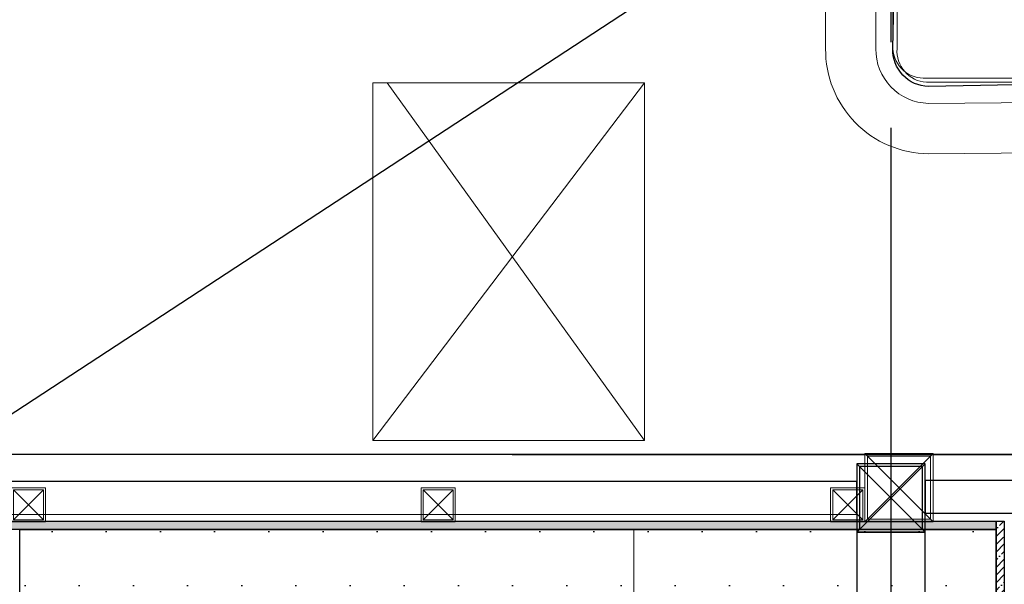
# Model space of a CAD drawing. Header units: inches. Extents: x -1008743 to -388065, y -1380311 to -642022.
# Tile 33 of 85: x -526258 to -524816, y -674465 to -673638. Entities that reach past the tile are written whole.
import ezdxf
from ezdxf.xclip import XClip

# ---------------------------------------------------------------- set-up
doc = ezdxf.new("R2010")
doc.units = ezdxf.units.IN
doc.header["$LTSCALE"] = 1000
doc.header["$MEASUREMENT"] = 0
doc.header["$XCLIPFRAME"] = 0
for name, pattern in [('CENTER2', [1.125, 0.75, -0.125, 0.125, -0.125]), ('General Arrangement Plan$1$.5', [2, 0.5, -0.5, 0.5, -0.5]), ('General Arrangement Plan$1$CORES & SETBACK$0$HIDDEN', [0.375, 0.25, -0.125])]:
    doc.linetypes.add(name, pattern=pattern)
for name, color, linetype in [('General Arrangement Plan$1$12-ply', 160, 'Continuous'), ('IFF-35 HEAVY', 100, 'Continuous'), ('M-HVAC-INSULATION', 7, 'Continuous')]:
    doc.layers.add(name, color=color, linetype=linetype)
for name, color, linetype, lineweight in [('General Arrangement Plan$1$A-WALL', 113, 'Continuous', 9), ('General Arrangement Plan$1$FURN', 252, 'Continuous', 5), ('General Arrangement Plan$1$MEI-EXISTING COLUMN', 5, 'Continuous', 15), ('General Arrangement Plan$1$Wall Hatch', 8, 'Continuous', 0)]:
    doc.layers.add(name, color=color, linetype=linetype, lineweight=lineweight)
doc.layers.add('General Arrangement Plan$1$MS', color=7, linetype='Continuous', lineweight=0, true_color=0x3c5977)

# ---------------------------------------------------------------- blocks, each defined once
blk = doc.blocks.new('General Arrangement Plan$1$EAFERGV')
at = {"lineweight": 20}
for points in [[(1272.8, 372.1), (1794.5, -24.5)], [(1794.5, 372.1), (1272.8, -3.6)]]:
    blk.add_lwpolyline(points, dxfattribs=at)
blk.add_lwpolyline([(1794.5, 372.1), (1794.5, -24.5), (1272.8, -24.5), (1272.8, 372.1)], close=True, dxfattribs=at)
blk = doc.blocks.new('General Arrangement Plan$1$EFVRFEVREV')
blk.add_blockref('General Arrangement Plan$1$EAFERGV', (-648, 786.2))
blk = doc.blocks.new('General Arrangement Plan$1$1223')
at = {"layer": 'General Arrangement Plan$1$MEI-EXISTING COLUMN', "lineweight": 5}
for points in [[(495966.2, 154363.2, -0.414222), (495809.9, 154210.1), (495106.8, 154210.1, -0.414222), (494953.7, 154360.1), (494953.7, 155069.5, -0.414222), (495103.7, 155222.6), (495809.9, 155222.6, -0.414222), (495959.9, 155066.4), (495966.2, 154363.2)], [(495028.7, 155069.5, -0.414229), (495103.7, 155141.4), (495813.1, 155147.6, -0.414229), (495884.9, 155066.4), (495891.2, 154363.2, -0.414229), (495809.9, 154285.1), (495103.7, 154285.1, -0.414229), (495028.7, 154360.1), (495028.7, 155069.5)]]:
    blk.add_lwpolyline(points, format="xyb", dxfattribs=at)
at = {"layer": 'General Arrangement Plan$1$MEI-EXISTING COLUMN', "lineweight": 25}
blk.add_lwpolyline([(495440.3, 155115.5, 0.324086), (495472.4, 155116.4), (495813.1, 155122.6, -0.414249), (495859.9, 155066.4), (495852.8, 154736, 0.324206), (495853.7, 154697.6), (495859.9, 154697.6), (495866.2, 154363.2, -0.414249), (495809.9, 154310.1), (495473.3, 154317.3, 0.324086), (495441.2, 154310.1), (495106.8, 154310.1, -0.414249), (495053.7, 154360.1), (495053.7, 154697.6), (495060.8, 154703, 0.324206), (495059.9, 154728.9), (495053.7, 154735.1), (495053.7, 155066.4, -0.414249), (495103.7, 155116.4), (495440.3, 155115.5)], format="xyb", dxfattribs=at)
at = {"layer": 'General Arrangement Plan$1$MEI-EXISTING COLUMN', "lineweight": 5}
blk.add_lwpolyline([(495853.7, 154360.1), (495853.7, 154697.6), (495803.7, 154697.6), (495859.9, 154697.6), (495859.9, 154360.1, -0.414249), (495809.9, 154316.4), (495478.7, 154316.4), (495478.7, 154360.1), (495472.4, 154360.1), (495472.4, 154310.1), (495809.9, 154310.1, 0.414258)], format="xyb", close=True, dxfattribs=at)
blk = doc.blocks.new('General Arrangement Plan$1$A$C0642dd72')
at = {"layer": 'General Arrangement Plan$1$MS', "ltscale": 10}
for p, q in [((1350.1, 2808.7), (1450.1, 2908.7)), ((1450.1, 2808.7), (1350.1, 2908.7))]:
    blk.add_line(p, q, dxfattribs=at)
for points in [[(1350.1, 2808.7), (1450.1, 2808.7), (1450.1, 2908.7), (1350.1, 2908.7)], [(1354.1, 2812.7), (1446.1, 2812.7), (1446.1, 2904.7), (1354.1, 2904.7)]]:
    blk.add_lwpolyline(points, close=True, dxfattribs=at)
blk = doc.blocks.new('*U445')
at = {"layer": 'General Arrangement Plan$1$12-ply', "true_color": 0x939598}
h = blk.add_hatch(dxfattribs=at)
h.set_pattern_fill('ANSI35', color=252, scale=2.5, angle=180)
h.set_pattern_definition([(225, (0, 5610.982), (11.22532015, -11.22532015), []), (225, (-11.225, 5610.982), (11.22532015, -11.22532015), [19.84375, -3.96875, 0, -3.96875])])
h.paths.add_polyline_path([(2694419.8, -800455.1), (2694419.8, -802149.9), (2694431.8, -802149.9), (2694431.8, -800455.1)])
at = {"layer": 'General Arrangement Plan$1$12-ply'}
blk.add_lwpolyline([(2694419.8, -800455.1), (2694431.8, -800455.1), (2694431.8, -802149.9), (2694419.8, -802149.9)], close=True, dxfattribs=at)
blk = doc.blocks.new('*U446')
at = {"layer": 'General Arrangement Plan$1$12-ply', "true_color": 0x939598}
h = blk.add_hatch(dxfattribs=at)
h.set_pattern_fill('ANSI35', color=252, scale=2.5, angle=180)
h.set_pattern_definition([(225, (0, 6173.298), (11.22532015, -11.22532015), []), (225, (-11.225, 6173.298), (11.22532015, -11.22532015), [19.84375, -3.96875, 0, -3.96875])])
h.paths.add_polyline_path([(2694419.8, -800722.8), (2694419.8, -801319.8), (2694431.8, -801319.8), (2694431.8, -800722.8)])
at = {"layer": 'General Arrangement Plan$1$12-ply'}
blk.add_lwpolyline([(2694419.8, -800722.8), (2694431.8, -800722.8), (2694431.8, -801319.8), (2694419.8, -801319.8)], close=True, dxfattribs=at)
blk = doc.blocks.new('General Arrangement Plan$1$A$C25013FFA')
at = {"layer": 'General Arrangement Plan$1$MS', "linetype": 'General Arrangement Plan$1$CORES & SETBACK$0$HIDDEN', "ltscale": 25}
for p, q in [((-9, 60), (35, 16)), ((35, 60), (-9, 16))]:
    blk.add_line(p, q, dxfattribs=at)
at = {"layer": 'General Arrangement Plan$1$MS', "ltscale": 25}
blk.add_lwpolyline([(-12, 13), (38, 13), (38, 63), (-12, 63)], close=True, dxfattribs=at)
blk.add_lwpolyline([(-12, 13), (38, 13), (38, 63), (-12, 63)], close=True, dxfattribs=at)
at = {"layer": 'General Arrangement Plan$1$MS', "linetype": 'General Arrangement Plan$1$.5', "ltscale": 25}
blk.add_lwpolyline([(-9, 16), (35, 16), (35, 60), (-9, 60)], close=True, dxfattribs=at)
blk = doc.blocks.new('General Arrangement Plan')
at = {"layer": 'General Arrangement Plan$1$A-WALL', "lineweight": 25}
blk.add_line((95.5, 3931.8), (3080.7, 3930), dxfattribs=at)
at = {"layer": 'General Arrangement Plan$1$FURN'}
blk.add_lwpolyline([(312.7, 3821.3), (1212.5, 3821.3), (1212.5, 3421.4), (312.7, 3421.4)], close=True, dxfattribs=at)
at = {"layer": 'General Arrangement Plan$1$Wall Hatch'}
blk.add_lwpolyline([(95.6, 3931.8), (3081.9, 3931.8), (3081.9, 5801.6), (95.6, 5801.6)], close=True, dxfattribs=at)
at = {"rotation": 270}
for name, p, xscale, yscale, zscale in [('General Arrangement Plan$1$EFVRFEVREV', (65.7, 5102.1), 1.003446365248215, 1.003446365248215, 1.003446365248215), ('General Arrangement Plan$1$1223', (-150288, 492526.1), 0.9842500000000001, 0.9842500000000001, 0.9842500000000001)]:
    blk.add_blockref(name, p, dxfattribs=dict(at, xscale=xscale, yscale=yscale, zscale=zscale))
at = {"layer": 'General Arrangement Plan$1$12-ply', "rotation": 90}
blk.add_blockref('*U445', (-800406.8, -2690598.5), dxfattribs=at)
at = {"layer": 'General Arrangement Plan$1$12-ply'}
blk.add_blockref('*U446', (-2692676.7, 804556.1), dxfattribs=at)
at = {"layer": 'General Arrangement Plan$1$MS', "ltscale": 10}
blk.add_blockref('General Arrangement Plan$1$A$C0642dd72', (200.7, 1023.9), dxfattribs=at)
at = {"layer": 'General Arrangement Plan$1$MS', "ltscale": 25, "xscale": -1}
for p in [(338.7, 3819.4), (938.7, 3819.4), (1538.7, 3819.4)]:
    blk.add_blockref('General Arrangement Plan$1$A$C25013FFA', p, dxfattribs=at)
blk = doc.blocks.new('latout')
at = {"color": 252, "linetype": 'CENTER2'}
blk.add_line((-13005.2, 13525.7), (-13005.2, -289.9), dxfattribs=at)
at = {"ltscale": 10}
for p, q in [((-14405.3, 2908.7), (-11505.6, 4805.9)), ((-13055.2, 2808.7), (-12955.2, 2908.7)), ((-12955.2, 2808.7), (-13055.2, 2908.7))]:
    blk.add_line(p, q, dxfattribs=at)
at = {"color": 4, "ltscale": 10}
for points in [[(-13055.2, 2808.7), (-12955.2, 2808.7), (-12955.2, 2908.7), (-13055.2, 2908.7)], [(-13051.2, 2812.7), (-12959.2, 2812.7), (-12959.2, 2904.7), (-13051.2, 2904.7)]]:
    blk.add_lwpolyline(points, close=True, dxfattribs=at)
at = {"color": 6, "ltscale": 10}
for points in [[(-14305.3, 2834.7), (-13055.2, 2834.6), (-13055.2, 2882.6), (-14305.3, 2882.7)], [(-12955.2, 2836.2), (-11505.6, 2836.2), (-11505.6, 2884.2), (-12955.2, 2884.2)]]:
    blk.add_lwpolyline(points, close=True, dxfattribs=at)
at = {"color": 3, "ltscale": 10}
blk.add_lwpolyline([(-12955.2, 100.3), (-12955.2, 2808.7), (-13055.2, 2808.7), (-13055.2, 100.3)], close=True, dxfattribs=at)

msp = doc.modelspace()

# ---------------------------------------------------------------- block references
at = {"color": 7}
ref = msp.add_blockref('General Arrangement Plan', (-526571.1, -678205.6), dxfattribs=at)
XClip(ref).set_block_clipping_path([(48.7190010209, -107.5186207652), (15251.6043912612, 15253.5715002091)])

# ---------------------------------------------------------------- next in the draw order: hatches: boundary and pattern name
at = {"layer": 'M-HVAC-INSULATION'}
h = msp.add_hatch(dxfattribs=at)
h.set_pattern_fill('DOTS', scale=50)
h.set_pattern_definition([(0, (-549706.02, -668672.15), (39.6875, 79.375), [0, -79.375])])
h.paths.add_polyline_path([(-526258.4, -674384.3), (-526258.4, -676580.3, 0.411047), (-525769.7, -677069.5), (-524828, -677069.5), (-524828, -674384.3)])

# ---------------------------------------------------------------- next in the draw order: linework, layer by layer
at = {"layer": 'IFF-35 HEAVY', "ltscale": 100}
msp.add_lwpolyline([(-526258.4, -674384.3), (-524828, -674384.3), (-524828, -677069.5), (-525769.7, -677069.5, -0.411047), (-526258.4, -676580.3)], format="xyb", close=True, dxfattribs=at)

# ---------------------------------------------------------------- next in the draw order: block references
at = {"ltscale": 10}
msp.add_blockref('latout', (-511976.8, -677196.7), dxfattribs=at)

doc.saveas('drawing.dxf')
